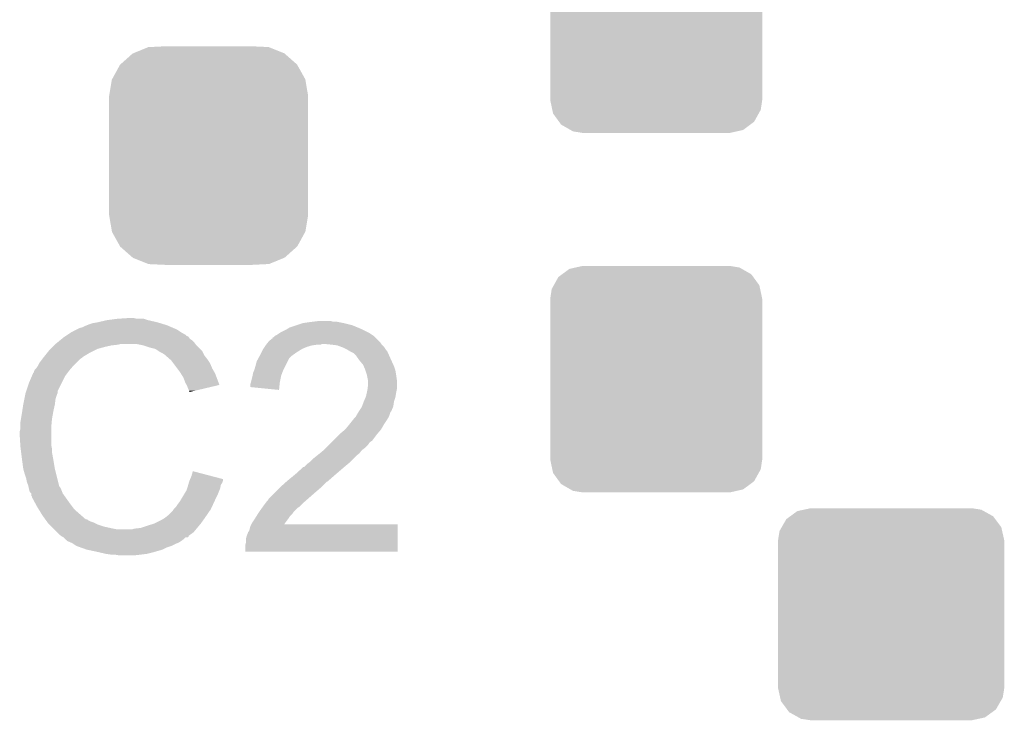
# Model space of a CAD drawing. Extents: x -1.3 to 24.2, y -6.4 to 36.7.
# Tile 26 of 38: x 7.1 to 10.6, y 28.8 to 31.2. Entities that reach past the tile are written whole.
import ezdxf

# ---------------------------------------------------------------- set-up
doc = ezdxf.new("R2010")
doc.units = 0
doc.layers.get('0').update_dxf_attribs({"linetype": 'CONTINUOUS'})
doc.layers.add('PRESSURE_27_CLICK_V100_GTO', color=14, linetype='CONTINUOUS')
doc.layers.add('PRESSURE_27_CLICK_V100_GTS', color=12, linetype='CONTINUOUS')

# ---------------------------------------------------------------- blocks, each defined once
blk = doc.blocks.new('CUSTOM_66')
for points in [[(-0.267216, 0.361152), (-0.213724, 0.383108), (0.26779, 0.361152), (0.21312, 0.383108)], [(-0.213724, 0.383108), (-0.20803, 0.383392), (0.21312, 0.383108), (0.212412, 0.383392)], [(-0.20803, 0.383392), (-0.154122, 0.38608), (0.212412, 0.383392), (0.154132, 0.38608)], [(-0.312264, 0.321732), (-0.26893, 0.360448), (0.312592, 0.321732), (0.268592, 0.360448)], [(-0.26893, 0.360448), (-0.267216, 0.361152), (0.268592, 0.360448), (0.26779, 0.361152)], [(-0.341452, 0.269636), (-0.313432, 0.320688), (0.341702, 0.269636), (0.313176, 0.320688)], [(-0.313432, 0.320688), (-0.312264, 0.321732), (0.313176, 0.320688), (0.312592, 0.321732)], [(-0.35179, 0.21082), (-0.342144, 0.268372), (0.35179, 0.21082), (0.34192, 0.268372)], [(-0.342144, 0.268372), (-0.341452, 0.269636), (0.34192, 0.268372), (0.341702, 0.269636)], [(-0.35179, 0.20955), (-0.35179, 0.21082), (0.35179, 0.20955), (0.35179, 0.21082)], [(-0.35179, -0.20955), (-0.35179, 0.20955), (0.35179, -0.20955), (0.35179, 0.20955)], [(-0.35179, -0.21082), (-0.35179, -0.20955), (0.35179, -0.21082), (0.35179, -0.20955)], [(-0.34192, -0.268358), (-0.35179, -0.21082), (0.342148, -0.268358), (0.35179, -0.21082)], [(-0.341702, -0.269636), (-0.34192, -0.268358), (0.341446, -0.269636), (0.342148, -0.268358)], [(-0.313184, -0.320676), (-0.341702, -0.269636), (0.31344, -0.320676), (0.341446, -0.269636)], [(-0.312594, -0.321732), (-0.313184, -0.320676), (0.312258, -0.321732), (0.31344, -0.320676)], [(-0.268602, -0.36044), (-0.312594, -0.321732), (0.26894, -0.36044), (0.312258, -0.321732)], [(-0.267792, -0.361154), (-0.268602, -0.36044), (0.2672, -0.361154), (0.26894, -0.36044)], [(-0.213136, -0.383104), (-0.267792, -0.361154), (0.213734, -0.383104), (0.2672, -0.361154)], [(-0.212414, -0.383394), (-0.213136, -0.383104), (0.207926, -0.383394), (0.213734, -0.383104)], [(-0.154122, -0.38608), (-0.212414, -0.383394), (0.154132, -0.38608), (0.207926, -0.383394)]]:
    blk.add_solid(points)
blk = doc.blocks.new('CUSTOM_68')
for points in [[(-0.332728, 0.370554), (-0.307372, 0.38948), (0.336202, 0.370554), (0.303194, 0.38948)], [(-0.307372, 0.38948), (-0.284926, 0.394526), (0.303194, 0.38948), (0.294392, 0.394526)], [(-0.284926, 0.394526), (-0.26035, 0.40005), (0.294392, 0.394526), (0.26035, 0.40005)], [(-0.362222, 0.331614), (-0.345994, 0.360652), (0.3646, 0.331614), (0.343424, 0.360652)], [(-0.345994, 0.360652), (-0.332728, 0.370554), (0.343424, 0.360652), (0.336202, 0.370554)], [(-0.37465, 0.28448), (-0.369504, 0.31858), (0.37465, 0.28448), (0.36738, 0.31858)], [(-0.369504, 0.31858), (-0.362222, 0.331614), (0.36738, 0.31858), (0.3646, 0.331614)], [(-0.37465, -0.28448), (-0.37465, 0.28448), (0.37465, -0.28448), (0.37465, 0.28448)], [(-0.367378, -0.31858), (-0.37465, -0.28448), (0.369504, -0.31858), (0.37465, -0.28448)], [(-0.3646, -0.331614), (-0.367378, -0.31858), (0.36222, -0.331614), (0.369504, -0.31858)], [(-0.343422, -0.360652), (-0.3646, -0.331614), (0.345994, -0.360652), (0.36222, -0.331614)], [(-0.336202, -0.370554), (-0.343422, -0.360652), (0.332726, -0.370554), (0.345994, -0.360652)], [(-0.303192, -0.38948), (-0.336202, -0.370554), (0.307372, -0.38948), (0.332726, -0.370554)], [(-0.294392, -0.394526), (-0.303192, -0.38948), (0.284924, -0.394526), (0.307372, -0.38948)], [(-0.26035, -0.40005), (-0.294392, -0.394526), (0.26035, -0.40005), (0.284924, -0.394526)]]:
    blk.add_solid(points)
blk = doc.blocks.new('CUSTOM_69')
for points in [[(-0.357014, 0.345994), (-0.331614, 0.364516), (0.360656, 0.345994), (0.327512, 0.364516)], [(-0.331614, 0.364516), (-0.308216, 0.369504), (0.327512, 0.364516), (0.318584, 0.369504)], [(-0.308216, 0.369504), (-0.28448, 0.374564), (0.318584, 0.369504), (0.28505, 0.374564)], [(-0.28448, 0.374564), (-0.28448, 0.37465), (0.28505, 0.374564), (0.28448, 0.37465)], [(-0.38704, 0.30737), (-0.370554, 0.33612), (0.389482, 0.30737), (0.368026, 0.33612)], [(-0.370554, 0.33612), (-0.357014, 0.345994), (0.368026, 0.33612), (0.360656, 0.345994)], [(-0.40005, 0.26035), (-0.394526, 0.294312), (0.40005, 0.26035), (0.392418, 0.294312)], [(-0.394526, 0.294312), (-0.38704, 0.30737), (0.392418, 0.294312), (0.389482, 0.30737)], [(-0.40005, 0.25908), (-0.40005, 0.26035), (0.40005, 0.25908), (0.40005, 0.26035)], [(-0.40005, -0.25908), (-0.40005, 0.25908), (0.40005, -0.25908), (0.40005, 0.25908)], [(-0.40005, -0.26035), (-0.40005, -0.25908), (0.40005, -0.26035), (0.40005, -0.25908)], [(-0.39237, -0.294398), (-0.40005, -0.26035), (0.394526, -0.294398), (0.40005, -0.26035)], [(-0.389446, -0.307362), (-0.39237, -0.294398), (0.387092, -0.307362), (0.394526, -0.294398)], [(-0.367884, -0.336206), (-0.389446, -0.307362), (0.370552, -0.336206), (0.387092, -0.307362)], [(-0.360592, -0.345964), (-0.367884, -0.336206), (0.35717, -0.345964), (0.370552, -0.336206)], [(-0.32718, -0.364602), (-0.360592, -0.345964), (0.331614, -0.364602), (0.35717, -0.345964)], [(-0.318504, -0.369442), (-0.32718, -0.364602), (0.30891, -0.369442), (0.331614, -0.364602)], [(-0.28448, -0.374564), (-0.318504, -0.369442), (0.284882, -0.374564), (0.30891, -0.369442)], [(-0.28448, -0.37465), (-0.28448, -0.374564), (0.28448, -0.37465), (0.284882, -0.374564)]]:
    blk.add_solid(points)

msp = doc.modelspace()

# ---------------------------------------------------------------- linework, layer by layer
at = {"layer": 'PRESSURE_27_CLICK_V100_GTO'}
for points in [[(7.386334, 30.180282), (7.424404, 30.185358), (7.53364, 30.180282), (7.518402, 30.185358)], [(7.424404, 30.185358), (7.42442, 30.18536), (7.518402, 30.185358), (7.493002, 30.18536)], [(7.42442, 30.18536), (7.462518, 30.1879), (7.493002, 30.18536), (7.482838, 30.1879)], [(7.269484, 30.142182), (7.279634, 30.147258), (7.642858, 30.142182), (7.635242, 30.147258)], [(7.279634, 30.147258), (7.289802, 30.152342), (7.635242, 30.147258), (7.623382, 30.152342)], [(7.289802, 30.152342), (7.299962, 30.15488), (7.623382, 30.152342), (7.61746, 30.15488)], [(7.299962, 30.15488), (7.31012, 30.15996), (7.61746, 30.15488), (7.605608, 30.15996)], [(7.31012, 30.15996), (7.316468, 30.1625), (7.605608, 30.15996), (7.599682, 30.1625)], [(7.316468, 30.1625), (7.322818, 30.16504), (7.599682, 30.1625), (7.591426, 30.16504)], [(7.322818, 30.16504), (7.33806, 30.17012), (7.591426, 30.16504), (7.574914, 30.17012)], [(7.33806, 30.17012), (7.3533, 30.17266), (7.574914, 30.17012), (7.566658, 30.17266)], [(7.3533, 30.17266), (7.38632, 30.18028), (7.566658, 30.17266), (7.53365, 30.18028)], [(7.38632, 30.18028), (7.386334, 30.180282), (7.53365, 30.18028), (7.53364, 30.180282)], [(8.001002, 30.1371), (8.021318, 30.14726), (8.31088, 30.1371), (8.29056, 30.14726)], [(8.021318, 30.14726), (8.025552, 30.1498), (8.29056, 30.14726), (8.28548, 30.1498)], [(8.025552, 30.1498), (8.03402, 30.15488), (8.28548, 30.1498), (8.273288, 30.15488)], [(8.03402, 30.15488), (8.056874, 30.162498), (8.273288, 30.15488), (8.255002, 30.162498)], [(8.056874, 30.162498), (8.079742, 30.17012), (8.255002, 30.162498), (8.22452, 30.17012)], [(8.079742, 30.17012), (8.09752, 30.17266), (8.22452, 30.17012), (8.211822, 30.17266)], [(8.09752, 30.17266), (8.11784, 30.1752), (8.211822, 30.17266), (8.199122, 30.1752)], [(8.11784, 30.1752), (8.138162, 30.17774), (8.186424, 30.1752), (8.178796, 30.17774)], [(7.221498, 30.109158), (7.227708, 30.114238), (7.688582, 30.109158), (7.680962, 30.114238)], [(7.227708, 30.114238), (7.23392, 30.11932), (7.680962, 30.114238), (7.677572, 30.11932)], [(7.23392, 30.11932), (7.237724, 30.121856), (7.677572, 30.11932), (7.67588, 30.121856)], [(7.237724, 30.121856), (7.241536, 30.124398), (7.67588, 30.121856), (7.670804, 30.124398)], [(7.241536, 30.124398), (7.24154, 30.1244), (7.670804, 30.124398), (7.668282, 30.1244)], [(7.24154, 30.1244), (7.245332, 30.126928), (7.668282, 30.1244), (7.668258, 30.126928)], [(7.245332, 30.126928), (7.260596, 30.137102), (7.668258, 30.126928), (7.650478, 30.137102)], [(7.260596, 30.137102), (7.264404, 30.13964), (7.650478, 30.137102), (7.646672, 30.13964)], [(7.264404, 30.13964), (7.266946, 30.139646), (7.646672, 30.13964), (7.646662, 30.139646)], [(7.266946, 30.139646), (7.269484, 30.142182), (7.646662, 30.139646), (7.642858, 30.142182)], [(7.960362, 30.106622), (7.97306, 30.116788), (8.348978, 30.106622), (8.338812, 30.116788)], [(7.97306, 30.116788), (7.973082, 30.11932), (8.338812, 30.116788), (8.33628, 30.11932)], [(7.973082, 30.11932), (7.975606, 30.119326), (8.33628, 30.11932), (8.336274, 30.119326)], [(7.975606, 30.119326), (7.980678, 30.124398), (8.336274, 30.119326), (8.331202, 30.124398)], [(7.980678, 30.124398), (7.980684, 30.124402), (8.331202, 30.124398), (8.331196, 30.124402)], [(7.980684, 30.124402), (7.985762, 30.126942), (8.331196, 30.124402), (8.327386, 30.126942)], [(7.985762, 30.126942), (7.997188, 30.134558), (8.327386, 30.126942), (8.315962, 30.134558)], [(7.997188, 30.134558), (8.001002, 30.1371), (8.315962, 30.134558), (8.31088, 30.1371)], [(7.18312, 30.0736), (7.1882, 30.07868), (7.34314, 30.0736), (7.3533, 30.07868)], [(7.1882, 30.07868), (7.19582, 30.0863), (7.3533, 30.07868), (7.38124, 30.0863)], [(7.19582, 30.0863), (7.2009, 30.09138), (7.38124, 30.0863), (7.4041, 30.09138)], [(7.2009, 30.09138), (7.20344, 30.09392), (7.4041, 30.09138), (7.426958, 30.09392)], [(7.20344, 30.09392), (7.20598, 30.09646), (7.426958, 30.09392), (7.437118, 30.09646)], [(7.20598, 30.09646), (7.212186, 30.101538), (7.700012, 30.09646), (7.6962, 30.101538)], [(7.212186, 30.101538), (7.221498, 30.109158), (7.6962, 30.101538), (7.688582, 30.109158)], [(7.515858, 30.09138), (7.490458, 30.09646), (7.703822, 30.09138), (7.700012, 30.09646)], [(7.538722, 30.08376), (7.515858, 30.09138), (7.711442, 30.08376), (7.703822, 30.09138)], [(7.559038, 30.078682), (7.538722, 30.08376), (7.716518, 30.078682), (7.711442, 30.08376)], [(7.570478, 30.071056), (7.559038, 30.078682), (7.724142, 30.071056), (7.716518, 30.078682)], [(7.93369, 30.06598), (7.940038, 30.078678), (8.056882, 30.06598), (8.0772, 30.078678)], [(7.940038, 30.078678), (7.940042, 30.078682), (8.0772, 30.078678), (8.077208, 30.078682)], [(7.940042, 30.078682), (7.94512, 30.0863), (8.077208, 30.078682), (8.094978, 30.0863)], [(7.94512, 30.0863), (7.948506, 30.09138), (8.094978, 30.0863), (8.112758, 30.09138)], [(7.948506, 30.09138), (7.9502, 30.09392), (8.112758, 30.09138), (8.13054, 30.09392)], [(7.9502, 30.09392), (7.95223, 30.096458), (8.143236, 30.09392), (8.148316, 30.096458)], [(7.95223, 30.096458), (7.952232, 30.09646), (8.148316, 30.096458), (8.155942, 30.09646)], [(7.952232, 30.09646), (7.956296, 30.10154), (8.357448, 30.09646), (8.35406, 30.10154)], [(7.956296, 30.10154), (7.960362, 30.106622), (8.35406, 30.10154), (8.348978, 30.106622)], [(8.18134, 30.09392), (8.155942, 30.09646), (8.359142, 30.09392), (8.357448, 30.09646)], [(8.181356, 30.093918), (8.18134, 30.09392), (8.359142, 30.093918), (8.359142, 30.09392)], [(8.201658, 30.09138), (8.181356, 30.093918), (8.36168, 30.09138), (8.359142, 30.093918)], [(8.215206, 30.0863), (8.201658, 30.09138), (8.36676, 30.0863), (8.36168, 30.09138)], [(8.22198, 30.08376), (8.215206, 30.0863), (8.368454, 30.08376), (8.36676, 30.0863)], [(8.23214, 30.07868), (8.22198, 30.08376), (8.37184, 30.07868), (8.368454, 30.08376)], [(8.23722, 30.07614), (8.23214, 30.07868), (8.373746, 30.07614), (8.37184, 30.07868)], [(7.147562, 30.02788), (7.158988, 30.043118), (7.2771, 30.02788), (7.292338, 30.043118)], [(7.158988, 30.043118), (7.1628, 30.0482), (7.292338, 30.043118), (7.29996, 30.0482)], [(7.1628, 30.0482), (7.16483, 30.050738), (7.29996, 30.0482), (7.302498, 30.050738)], [(7.16483, 30.050738), (7.177024, 30.06598), (7.302498, 30.050738), (7.327902, 30.06598)], [(7.177024, 30.06598), (7.18312, 30.0736), (7.327902, 30.06598), (7.34314, 30.0736)], [(7.574278, 30.068522), (7.570478, 30.071056), (7.72541, 30.068522), (7.724142, 30.071056)], [(7.584438, 30.06344), (7.574278, 30.068522), (7.72795, 30.06344), (7.72541, 30.068522)], [(7.59206, 30.05836), (7.584438, 30.06344), (7.73049, 30.05836), (7.72795, 30.06344)], [(7.5946, 30.05582), (7.59206, 30.05836), (7.73176, 30.05582), (7.73049, 30.05836)], [(7.5946, 30.055818), (7.5946, 30.05582), (7.731762, 30.055818), (7.73176, 30.05582)], [(7.609116, 30.04312), (7.5946, 30.055818), (7.74192, 30.04312), (7.731762, 30.055818)], [(7.61492, 30.038042), (7.609116, 30.04312), (7.745306, 30.038042), (7.74192, 30.04312)], [(7.91718, 30.035502), (7.922718, 30.045656), (8.0264, 30.035502), (8.031478, 30.045656)], [(7.922718, 30.045656), (7.926876, 30.053278), (8.031478, 30.045656), (8.039098, 30.053278)], [(7.926876, 30.053278), (7.93242, 30.06344), (8.039098, 30.053278), (8.053324, 30.06344)], [(7.93242, 30.06344), (7.93369, 30.06598), (8.053324, 30.06344), (8.056882, 30.06598)], [(8.249922, 30.06852), (8.23722, 30.07614), (8.37946, 30.06852), (8.373746, 30.07614)], [(8.249926, 30.068518), (8.249922, 30.06852), (8.37946, 30.068518), (8.37946, 30.06852)], [(8.260076, 30.063442), (8.249926, 30.068518), (8.381718, 30.063442), (8.37946, 30.068518)], [(8.267698, 30.055822), (8.260076, 30.063442), (8.385104, 30.055822), (8.381718, 30.063442)], [(8.274958, 30.04566), (8.267698, 30.055822), (8.38962, 30.04566), (8.385104, 30.055822)], [(8.2804, 30.03804), (8.274958, 30.04566), (8.393084, 30.03804), (8.38962, 30.04566)], [(7.132322, 30.00502), (7.1374, 30.0101), (7.256414, 30.00502), (7.26077, 30.0101)], [(7.1374, 30.0101), (7.14248, 30.017722), (7.26077, 30.0101), (7.267304, 30.017722)], [(7.14248, 30.017722), (7.143748, 30.02026), (7.267304, 30.017722), (7.26948, 30.02026)], [(7.143748, 30.02026), (7.147562, 30.02788), (7.26948, 30.02026), (7.2771, 30.02788)], [(7.622542, 30.02788), (7.61492, 30.038042), (7.75208, 30.02788), (7.745306, 30.038042)], [(7.635876, 30.010098), (7.622542, 30.02788), (7.7597, 30.010098), (7.75208, 30.02788)], [(7.6454, 29.997398), (7.635876, 30.010098), (7.766958, 29.997398), (7.7597, 30.010098)], [(7.908544, 30.00502), (7.909562, 30.00756), (8.01116, 30.00502), (8.01243, 30.00756)], [(7.909562, 30.00756), (7.91718, 30.035502), (8.01243, 30.00756), (8.0264, 30.035502)], [(8.293098, 30.0228), (8.2804, 30.03804), (8.400012, 30.0228), (8.393084, 30.03804)], [(8.295278, 30.017718), (8.293098, 30.0228), (8.40232, 30.017718), (8.400012, 30.0228)], [(8.30072, 30.005018), (8.295278, 30.017718), (8.406554, 30.005018), (8.40232, 30.017718)], [(7.112, 29.959298), (7.121796, 29.982158), (7.22757, 29.959298), (7.239, 29.982158)], [(7.121796, 29.982158), (7.127242, 29.99486), (7.239, 29.982158), (7.248524, 29.99486)], [(7.127242, 29.99486), (7.12978, 29.997406), (7.248524, 29.99486), (7.250432, 29.997406)], [(7.12978, 29.997406), (7.129782, 29.999944), (7.250432, 29.997406), (7.252336, 29.999944)], [(7.129782, 29.999944), (7.131052, 30.002482), (7.252336, 29.999944), (7.25424, 30.002482)], [(7.131052, 30.002482), (7.132322, 30.00502), (7.25424, 30.002482), (7.256414, 30.00502)], [(7.648574, 29.99232), (7.6454, 29.997398), (7.76986, 29.99232), (7.766958, 29.997398)], [(7.658098, 29.977082), (7.648574, 29.99232), (7.775566, 29.977082), (7.76986, 29.99232)], [(7.66572, 29.95676), (7.658098, 29.977082), (7.783174, 29.95676), (7.775566, 29.977082)], [(7.896858, 29.96184), (7.90194, 29.98216), (7.998966, 29.96184), (8.003032, 29.98216)], [(7.90194, 29.98216), (7.902446, 29.984698), (8.003032, 29.98216), (8.00354, 29.984698)], [(7.902446, 29.984698), (7.904482, 29.994862), (8.00354, 29.984698), (8.00735, 29.994862)], [(7.904482, 29.994862), (7.908544, 30.00502), (8.00735, 29.994862), (8.01116, 30.00502)], [(8.301566, 30.00248), (8.30072, 30.005018), (8.4074, 30.00248), (8.406554, 30.005018)], [(8.305798, 29.98978), (8.301566, 30.00248), (8.409518, 29.98978), (8.4074, 30.00248)], [(8.306308, 29.98724), (8.305798, 29.98978), (8.40994, 29.98724), (8.409518, 29.98978)], [(8.309866, 29.969458), (8.306308, 29.98724), (8.41248, 29.969458), (8.40994, 29.98724)], [(7.102686, 29.931356), (7.112, 29.959298), (7.2136, 29.931356), (7.22757, 29.959298)], [(7.669112, 29.951674), (7.66572, 29.95676), (7.785076, 29.951674), (7.783174, 29.95676)], [(7.670798, 29.949144), (7.669112, 29.951674), (7.774438, 29.949144), (7.785076, 29.951674)], [(7.67334, 29.941522), (7.670798, 29.949144), (7.74239, 29.941522), (7.774438, 29.949144)], [(7.678418, 29.931364), (7.67334, 29.941522), (7.699678, 29.931364), (7.74239, 29.941522)], [(7.89432, 29.94408), (7.894322, 29.954222), (7.996924, 29.94408), (7.997946, 29.954222)], [(7.995898, 29.933902), (7.89432, 29.94408), (7.995898, 29.933902), (7.996924, 29.94408)], [(7.894322, 29.954222), (7.896012, 29.959302), (7.997946, 29.954222), (7.99846, 29.959302)], [(7.896012, 29.959302), (7.896858, 29.96184), (7.99846, 29.959302), (7.998966, 29.96184)], [(8.308656, 29.936438), (8.31088, 29.954222), (8.41248, 29.936438), (8.41248, 29.954222)], [(8.31088, 29.964382), (8.309866, 29.969458), (8.41248, 29.964382), (8.41248, 29.969458)], [(8.31088, 29.954222), (8.31088, 29.964382), (8.41248, 29.954222), (8.41248, 29.964382)], [(7.09168, 29.883102), (7.095744, 29.903418), (7.20344, 29.883102), (7.20598, 29.903418)], [(7.095744, 29.903418), (7.098792, 29.918658), (7.20598, 29.903418), (7.21106, 29.918658)], [(7.098792, 29.918658), (7.099302, 29.9212), (7.21106, 29.918658), (7.21233, 29.9212)], [(7.099302, 29.9212), (7.100146, 29.923736), (7.21233, 29.9212), (7.213598, 29.923736)], [(7.100146, 29.923736), (7.102686, 29.931356), (7.213598, 29.923736), (7.2136, 29.931356)], [(7.67842, 29.926308), (7.678418, 29.931364), (7.67842, 29.926308), (7.699678, 29.931364)], [(8.29564, 29.89326), (8.302168, 29.908498), (8.40232, 29.89326), (8.407398, 29.908498)], [(8.302168, 29.908498), (8.30326, 29.911042), (8.407398, 29.908498), (8.407822, 29.911042)], [(8.30326, 29.911042), (8.306082, 29.92374), (8.407822, 29.911042), (8.40994, 29.92374)], [(8.306082, 29.92374), (8.30834, 29.9339), (8.40994, 29.92374), (8.411972, 29.9339)], [(8.30834, 29.9339), (8.308656, 29.936438), (8.411972, 29.9339), (8.41248, 29.936438)], [(7.088162, 29.86024), (7.09168, 29.8831), (7.19836, 29.86024), (7.203438, 29.8831)], [(7.09168, 29.8831), (7.09168, 29.883102), (7.203438, 29.8831), (7.20344, 29.883102)], [(8.277858, 29.8577), (8.28802, 29.87294), (8.392158, 29.8577), (8.39869, 29.87294)], [(8.28802, 29.87294), (8.28897, 29.875478), (8.39869, 29.87294), (8.399778, 29.875478)], [(8.28897, 29.875478), (8.295638, 29.893258), (8.399778, 29.875478), (8.40232, 29.893258)], [(8.295638, 29.893258), (8.29564, 29.89326), (8.40232, 29.893258), (8.40232, 29.89326)], [(7.083636, 29.832302), (7.0866, 29.85008), (7.19328, 29.832302), (7.196512, 29.85008)], [(7.0866, 29.85008), (7.088162, 29.86024), (7.196512, 29.85008), (7.19836, 29.86024)], [(8.256524, 29.82722), (8.26262, 29.83484), (8.376922, 29.82722), (8.381492, 29.83484)], [(8.26262, 29.83484), (8.267696, 29.839918), (8.381492, 29.83484), (8.38454, 29.839918)], [(8.267696, 29.839918), (8.267702, 29.839924), (8.38454, 29.839918), (8.384542, 29.839924)], [(8.267702, 29.839924), (8.27024, 29.844998), (8.384542, 29.839924), (8.386232, 29.844998)], [(8.27024, 29.844998), (8.276332, 29.855156), (8.386232, 29.844998), (8.38962, 29.855156)], [(8.276332, 29.855156), (8.277858, 29.8577), (8.38962, 29.855156), (8.392158, 29.8577)], [(7.08152, 29.819602), (7.083636, 29.832302), (7.192124, 29.819602), (7.19328, 29.832302)], [(7.08152, 29.804362), (7.08152, 29.819602), (7.19074, 29.804362), (7.192124, 29.819602)], [(7.08152, 29.796742), (7.08152, 29.804362), (7.19074, 29.796742), (7.19074, 29.804362)], [(8.229602, 29.794202), (8.2423, 29.80944), (8.3566, 29.794202), (8.365308, 29.80944)], [(8.2423, 29.80944), (8.244332, 29.811982), (8.365308, 29.80944), (8.366762, 29.811982)], [(8.244332, 29.811982), (8.256524, 29.82722), (8.366762, 29.811982), (8.376922, 29.82722)], [(7.07898, 29.786582), (7.08152, 29.796742), (7.19074, 29.786582), (7.19074, 29.796742)], [(7.07898, 29.773878), (7.07898, 29.786582), (7.19074, 29.773878), (7.19074, 29.786582)], [(7.081204, 29.738318), (7.07898, 29.773878), (7.19074, 29.738318), (7.19074, 29.773878)], [(8.18896, 29.7561), (8.209282, 29.776422), (8.326118, 29.7561), (8.34136, 29.776422)], [(8.209282, 29.776422), (8.21436, 29.7815), (8.34136, 29.776422), (8.345712, 29.7815)], [(8.21436, 29.7815), (8.229598, 29.7942), (8.345712, 29.7815), (8.3566, 29.7942)], [(8.229598, 29.7942), (8.229602, 29.794202), (8.3566, 29.7942), (8.3566, 29.794202)], [(7.08152, 29.73324), (7.081204, 29.738318), (7.191756, 29.73324), (7.19074, 29.738318)], [(7.082474, 29.725618), (7.08152, 29.73324), (7.19328, 29.725618), (7.191756, 29.73324)], [(8.16102, 29.72816), (8.173718, 29.740858), (8.298178, 29.72816), (8.310878, 29.740858)], [(8.173718, 29.740858), (8.181338, 29.748478), (8.310878, 29.740858), (8.315958, 29.748478)], [(8.181338, 29.748478), (8.18642, 29.75356), (8.315958, 29.748478), (8.32358, 29.75356)], [(8.18642, 29.75356), (8.18896, 29.7561), (8.32358, 29.75356), (8.326118, 29.7561)], [(7.084062, 29.712918), (7.082474, 29.725618), (7.19328, 29.712918), (7.19328, 29.725618)], [(7.0866, 29.6926), (7.084062, 29.712918), (7.196976, 29.6926), (7.19328, 29.712918)], [(8.115302, 29.690062), (8.127998, 29.70022), (8.257542, 29.690062), (8.2677, 29.70022)], [(8.127998, 29.70022), (8.140696, 29.710378), (8.2677, 29.70022), (8.280398, 29.710378)], [(8.140696, 29.710378), (8.1407, 29.71038), (8.280398, 29.710378), (8.280398, 29.71038)], [(8.1407, 29.71038), (8.152888, 29.720538), (8.280398, 29.71038), (8.288018, 29.720538)], [(8.152888, 29.720538), (8.155938, 29.723078), (8.288018, 29.720538), (8.291402, 29.723078)], [(8.155938, 29.723078), (8.16102, 29.72816), (8.291402, 29.723078), (8.298178, 29.72816)], [(7.087618, 29.68498), (7.0866, 29.6926), (7.19836, 29.68498), (7.196976, 29.6926)], [(7.09168, 29.654502), (7.087618, 29.68498), (7.20344, 29.654502), (7.19836, 29.68498)], [(8.054338, 29.63672), (8.082286, 29.66212), (8.197426, 29.63672), (8.22706, 29.66212)], [(8.082286, 29.66212), (8.084826, 29.662126), (8.22706, 29.66212), (8.227066, 29.662126)], [(8.084826, 29.662126), (8.094982, 29.67228), (8.227066, 29.662126), (8.239252, 29.67228)], [(8.094982, 29.67228), (8.098366, 29.67482), (8.239252, 29.67228), (8.2423, 29.67482)], [(8.098366, 29.67482), (8.10514, 29.679902), (8.2423, 29.67482), (8.247382, 29.679902)], [(8.10514, 29.679902), (8.115302, 29.690062), (8.247382, 29.679902), (8.257542, 29.690062)], [(7.091682, 29.6545), (7.09168, 29.654502), (7.20344, 29.6545), (7.20344, 29.654502)], [(7.09676, 29.63672), (7.091682, 29.6545), (7.207888, 29.63672), (7.20344, 29.6545)], [(7.101838, 29.62148), (7.09676, 29.63672), (7.211698, 29.62148), (7.207888, 29.63672)], [(7.681678, 29.618922), (7.686042, 29.6291), (7.7978, 29.618922), (7.758968, 29.6291)], [(7.686042, 29.6291), (7.691142, 29.646876), (7.758968, 29.6291), (7.691142, 29.646876)], [(8.026402, 29.613862), (8.048128, 29.63164), (8.17118, 29.613862), (8.1915, 29.63164)], [(8.048128, 29.63164), (8.054338, 29.63672), (8.1915, 29.63164), (8.197426, 29.63672)], [(7.10438, 29.608782), (7.101838, 29.62148), (7.214874, 29.608782), (7.211698, 29.62148)], [(7.109458, 29.596082), (7.10438, 29.608782), (7.218048, 29.596082), (7.214874, 29.608782)], [(7.109968, 29.593538), (7.109458, 29.596082), (7.218684, 29.593538), (7.218048, 29.596082)], [(7.110476, 29.590996), (7.109968, 29.593538), (7.221222, 29.590996), (7.218684, 29.593538)], [(7.112, 29.58338), (7.110476, 29.590996), (7.22503, 29.58338), (7.221222, 29.590996)], [(7.670798, 29.585918), (7.67334, 29.59354), (7.787638, 29.585918), (7.789162, 29.59354)], [(7.67334, 29.59354), (7.67479, 29.598618), (7.789162, 29.59354), (7.790178, 29.598618)], [(7.67479, 29.598618), (7.676966, 29.606236), (7.790178, 29.598618), (7.795258, 29.606236)], [(7.676966, 29.606236), (7.67842, 29.611322), (7.795258, 29.606236), (7.796952, 29.611322)], [(7.67842, 29.611322), (7.679506, 29.613858), (7.796952, 29.611322), (7.797798, 29.613858)], [(7.679506, 29.613858), (7.681678, 29.618922), (7.797798, 29.613858), (7.7978, 29.618922)], [(7.99846, 29.58846), (8.00354, 29.59354), (8.14324, 29.58846), (8.14832, 29.59354)], [(8.00354, 29.59354), (8.020682, 29.608778), (8.14832, 29.59354), (8.16356, 29.608778)], [(8.020682, 29.608778), (8.02354, 29.611318), (8.16356, 29.608778), (8.168636, 29.611318)], [(8.02354, 29.611318), (8.0264, 29.61386), (8.168636, 29.611318), (8.171178, 29.61386)], [(8.0264, 29.61386), (8.026402, 29.613862), (8.171178, 29.61386), (8.17118, 29.613862)], [(7.112636, 29.58084), (7.112, 29.58338), (7.2263, 29.58084), (7.22503, 29.58338)], [(7.114538, 29.573226), (7.112636, 29.58084), (7.229348, 29.573226), (7.2263, 29.58084)], [(7.119614, 29.568146), (7.114538, 29.573226), (7.23138, 29.568146), (7.229348, 29.573226)], [(7.119616, 29.568138), (7.119614, 29.568146), (7.231382, 29.568138), (7.23138, 29.568146)], [(7.11962, 29.560526), (7.119616, 29.568138), (7.23682, 29.560526), (7.231382, 29.568138)], [(7.122154, 29.557986), (7.11962, 29.560526), (7.238634, 29.557986), (7.23682, 29.560526)], [(7.12216, 29.555446), (7.122154, 29.557986), (7.240448, 29.555446), (7.238634, 29.557986)], [(7.134472, 29.53258), (7.12216, 29.555446), (7.25678, 29.53258), (7.240448, 29.555446)], [(7.648448, 29.54528), (7.657592, 29.56052), (7.76986, 29.54528), (7.77748, 29.56052)], [(7.657592, 29.56052), (7.66826, 29.5783), (7.77748, 29.56052), (7.78459, 29.5783)], [(7.66826, 29.5783), (7.670798, 29.585918), (7.78459, 29.5783), (7.787638, 29.585918)], [(7.960362, 29.550362), (7.98322, 29.57322), (8.099334, 29.550362), (8.12546, 29.57322)], [(7.98322, 29.57322), (7.99846, 29.58846), (8.12546, 29.57322), (8.14324, 29.58846)], [(7.13994, 29.52242), (7.134472, 29.53258), (7.2644, 29.52242), (7.25678, 29.53258)], [(7.146194, 29.512258), (7.13994, 29.52242), (7.27202, 29.512258), (7.2644, 29.52242)], [(7.625082, 29.514802), (7.6327, 29.52242), (7.755792, 29.514802), (7.759308, 29.52242)], [(7.6327, 29.52242), (7.63778, 29.53004), (7.759308, 29.52242), (7.762824, 29.53004)], [(7.63778, 29.53004), (7.645402, 29.540202), (7.762824, 29.53004), (7.767516, 29.540202)], [(7.645402, 29.540202), (7.648448, 29.54528), (7.767516, 29.540202), (7.76986, 29.54528)], [(7.935684, 29.517338), (7.9375, 29.51988), (8.061958, 29.517338), (8.06577, 29.51988)], [(7.9375, 29.51988), (7.939404, 29.52242), (8.06577, 29.51988), (8.06958, 29.52242)], [(7.939404, 29.52242), (7.950838, 29.537662), (8.06958, 29.52242), (8.08482, 29.537662)], [(7.950838, 29.537662), (7.952742, 29.5402), (8.08482, 29.537662), (8.08772, 29.5402)], [(7.952742, 29.5402), (7.95528, 29.54274), (8.08772, 29.5402), (8.090622, 29.54274)], [(7.95528, 29.54274), (7.960362, 29.550362), (8.090622, 29.54274), (8.099334, 29.550362)], [(7.16026, 29.4894), (7.146194, 29.512258), (7.29815, 29.4894), (7.27202, 29.512258)], [(7.169498, 29.4767), (7.16026, 29.4894), (7.312666, 29.4767), (7.29815, 29.4894)], [(7.59206, 29.48178), (7.60476, 29.49194), (7.733518, 29.48178), (7.740552, 29.49194)], [(7.60476, 29.49194), (7.62, 29.50718), (7.740552, 29.49194), (7.751102, 29.50718)], [(7.62, 29.50718), (7.623384, 29.512258), (7.751102, 29.50718), (7.754618, 29.512258)], [(7.623384, 29.512258), (7.625082, 29.514802), (7.754618, 29.512258), (7.755792, 29.514802)], [(7.9121, 29.48178), (7.915274, 29.48686), (8.030632, 29.48178), (8.03402, 29.48686)], [(7.915274, 29.48686), (7.920036, 29.494478), (8.03402, 29.48686), (8.041638, 29.494478)], [(7.920036, 29.494478), (7.9248, 29.502098), (8.041638, 29.494478), (8.046718, 29.502098)], [(7.9248, 29.5021), (7.935684, 29.517338), (8.04672, 29.5021), (8.061958, 29.517338)], [(7.9248, 29.502098), (7.9248, 29.5021), (8.046718, 29.502098), (8.04672, 29.5021)], [(7.169502, 29.476694), (7.169498, 29.4767), (7.317746, 29.476694), (7.312666, 29.4767)], [(7.171346, 29.474158), (7.169502, 29.476694), (7.320284, 29.474158), (7.317746, 29.476694)], [(7.17504, 29.46908), (7.171346, 29.474158), (7.330442, 29.46908), (7.320284, 29.474158)], [(7.176888, 29.46654), (7.17504, 29.46908), (7.33806, 29.46654), (7.330442, 29.46908)], [(7.18058, 29.461462), (7.176888, 29.46654), (7.348218, 29.461462), (7.33806, 29.46654)], [(7.183122, 29.45892), (7.18058, 29.461462), (7.353302, 29.45892), (7.348218, 29.461462)], [(7.190742, 29.4513), (7.183122, 29.45892), (7.376162, 29.4513), (7.353302, 29.45892)], [(7.195822, 29.44622), (7.190742, 29.4513), (7.39902, 29.44622), (7.376162, 29.4513)], [(7.505702, 29.446222), (7.52856, 29.45384), (7.70636, 29.446222), (7.712708, 29.45384)], [(7.52856, 29.45384), (7.55396, 29.46146), (7.712708, 29.45384), (7.71906, 29.46146)], [(7.55396, 29.46146), (7.579358, 29.47416), (7.71906, 29.46146), (7.72813, 29.47416)], [(7.579358, 29.47416), (7.587826, 29.47924), (7.72813, 29.47416), (7.73176, 29.47924)], [(7.587826, 29.47924), (7.59206, 29.48178), (7.73176, 29.47924), (7.733518, 29.48178)], [(7.891778, 29.44114), (7.89432, 29.451302), (8.415014, 29.44114), (8.415018, 29.451302)], [(7.89432, 29.451302), (7.898118, 29.458898), (8.415018, 29.451302), (8.41502, 29.458898)], [(7.898118, 29.458898), (7.898128, 29.45892), (8.41502, 29.458898), (8.013744, 29.45892)], [(7.898128, 29.45892), (7.901942, 29.466542), (8.013744, 29.45892), (8.019442, 29.466542)], [(7.901942, 29.466542), (7.910406, 29.47924), (8.019442, 29.466542), (8.02894, 29.47924)], [(7.910406, 29.47924), (7.9121, 29.48178), (8.02894, 29.47924), (8.030632, 29.48178)], [(7.200902, 29.44114), (7.195822, 29.44622), (7.424422, 29.44114), (7.39902, 29.44622)], [(7.211064, 29.430978), (7.200902, 29.44114), (7.693658, 29.430978), (7.702126, 29.44114)], [(7.21868, 29.423362), (7.211064, 29.430978), (7.683002, 29.423362), (7.693658, 29.430978)], [(7.22547, 29.41827), (7.21868, 29.423362), (7.67588, 29.41827), (7.683002, 29.423362)], [(7.22884, 29.415742), (7.22547, 29.41827), (7.675874, 29.415742), (7.67588, 29.41827)], [(7.228856, 29.415734), (7.22884, 29.415742), (7.675874, 29.415734), (7.675874, 29.415742)], [(7.233916, 29.413202), (7.228856, 29.415734), (7.673336, 29.413202), (7.675874, 29.415734)], [(7.424422, 29.44114), (7.475222, 29.441142), (7.702126, 29.44114), (7.702128, 29.441142)], [(7.475222, 29.441142), (7.482842, 29.44368), (7.702128, 29.441142), (7.704242, 29.44368)], [(7.482842, 29.44368), (7.505702, 29.446222), (7.704242, 29.44368), (7.70636, 29.446222)], [(7.87908, 29.408122), (7.881622, 29.418282), (8.415008, 29.408122), (8.41501, 29.418282)], [(7.881622, 29.418282), (7.8867, 29.430984), (8.41501, 29.418282), (8.415012, 29.430984)], [(7.8867, 29.430984), (7.886722, 29.43352), (8.415012, 29.430984), (8.415014, 29.43352)], [(7.886722, 29.43352), (7.889244, 29.433536), (8.415014, 29.43352), (8.415014, 29.433536)], [(7.889244, 29.433536), (7.891778, 29.44114), (8.415014, 29.433536), (8.415014, 29.44114)], [(7.23392, 29.4132), (7.233916, 29.413202), (7.673334, 29.4132), (7.673336, 29.413202)], [(7.233926, 29.413194), (7.23392, 29.4132), (7.665714, 29.413194), (7.673334, 29.4132)], [(7.239, 29.40812), (7.233926, 29.413194), (7.660638, 29.40812), (7.665714, 29.413194)], [(7.244074, 29.403046), (7.239, 29.40812), (7.653872, 29.403046), (7.660638, 29.40812)], [(7.246598, 29.40304), (7.244074, 29.403046), (7.653866, 29.40304), (7.653872, 29.403046)], [(7.24662, 29.400516), (7.246598, 29.40304), (7.6505, 29.400516), (7.653866, 29.40304)], [(7.246658, 29.4005), (7.24662, 29.400516), (7.65048, 29.4005), (7.6505, 29.400516)], [(7.258486, 29.39542), (7.246658, 29.4005), (7.64286, 29.39542), (7.65048, 29.4005)], [(7.2644, 29.39288), (7.258486, 29.39542), (7.63651, 29.39288), (7.64286, 29.39542)], [(7.268212, 29.39034), (7.2644, 29.39288), (7.63016, 29.39034), (7.63651, 29.39288)], [(7.279638, 29.382722), (7.268212, 29.39034), (7.614922, 29.382722), (7.63016, 29.39034)], [(7.279644, 29.38272), (7.279638, 29.382722), (7.614918, 29.38272), (7.614922, 29.382722)], [(7.29387, 29.37764), (7.279644, 29.38272), (7.59968, 29.37764), (7.614918, 29.38272)], [(7.87654, 29.385262), (7.87908, 29.395422), (8.415002, 29.385262), (8.415004, 29.395422)], [(7.87654, 29.362422), (7.87654, 29.385262), (8.414998, 29.362422), (8.415002, 29.385262)], [(7.87908, 29.395422), (7.87908, 29.408122), (8.415004, 29.395422), (8.415008, 29.408122)], [(7.3152, 29.370022), (7.29387, 29.37764), (7.584444, 29.370022), (7.59968, 29.37764)], [(7.31522, 29.370018), (7.3152, 29.370022), (7.584438, 29.370018), (7.584444, 29.370022)], [(7.35076, 29.3624), (7.31522, 29.370018), (7.55777, 29.3624), (7.584438, 29.370018)], [(7.361768, 29.35986), (7.35076, 29.3624), (7.54888, 29.35986), (7.55777, 29.3624)], [(7.383782, 29.35478), (7.361768, 29.35986), (7.528558, 29.35478), (7.54888, 29.35986)], [(7.40156, 29.35224), (7.383782, 29.35478), (7.50824, 29.35224), (7.528558, 29.35478)], [(7.429498, 29.3497), (7.414258, 29.35224), (7.485378, 29.3497), (7.50824, 29.35224)], [(8.414998, 29.3624), (7.87654, 29.362422), (8.414998, 29.3624), (8.414998, 29.362422)]]:
    msp.add_solid(points, dxfattribs=at)

# ---------------------------------------------------------------- block references
at = {"layer": 'PRESSURE_27_CLICK_V100_GTS'}
for name, p in [('CUSTOM_68', (9.32942, 31.242)), ('CUSTOM_66', (7.747, 30.76194)), ('CUSTOM_68', (9.32942, 29.972)), ('CUSTOM_69', (10.16, 29.14142))]:
    msp.add_blockref(name, p, dxfattribs=at)

doc.saveas('drawing.dxf')
